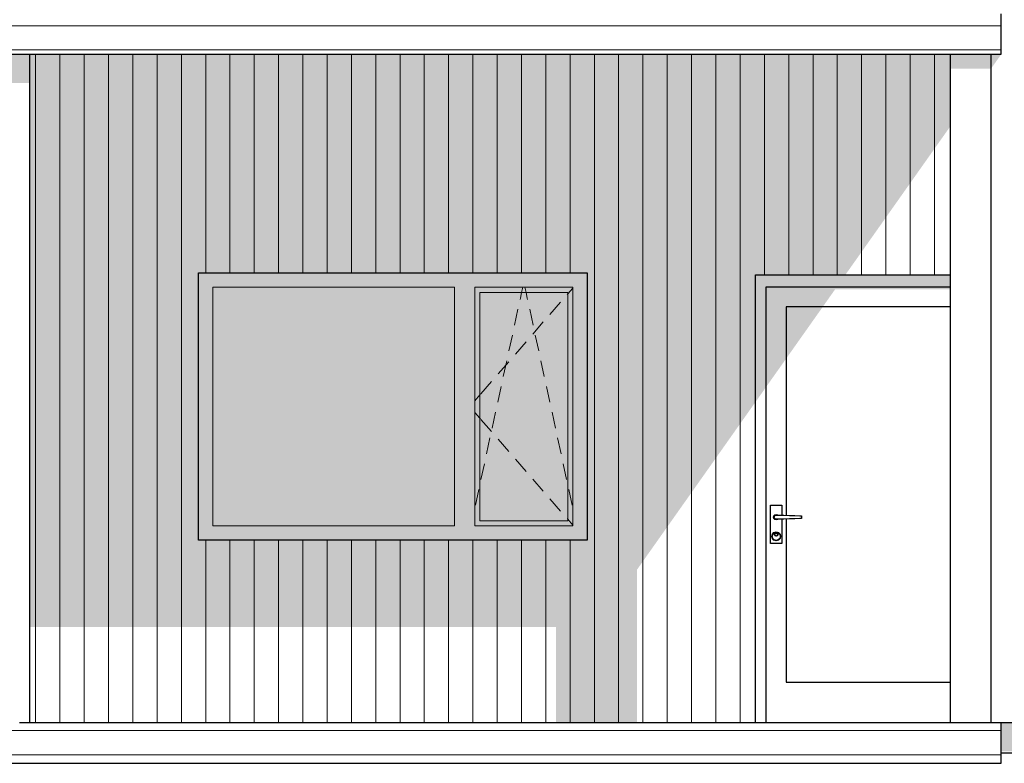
# Model space of a CAD drawing. Header units: millimetres. Extents: x -187988 to -148208, y 72497 to 86342.
# Tile 10 of 22: x -173044 to -168179, y 77499 to 81171. Entities that reach past the tile are written whole.
import ezdxf

# ---------------------------------------------------------------- set-up
doc = ezdxf.new("R2010")
doc.units = ezdxf.units.MM
doc.header["$LTSCALE"] = 0.5
doc.header["$MEASUREMENT"] = 0
doc.linetypes.add('PLINE', pattern=[0])
for name, color, linetype in [('222- Søyler (Nye konstruksjoner)', 7, 'Continuous'), ('23-- Yttervegger(Nye konstruksjoner)', 7, 'Continuous'), ('244- Vinduer_ dører_ foldevegger(Nye konstruksjoner)', 7, 'Continuous'), ('25-- Dekker(Nye konstruksjoner)', 7, 'Continuous'), ('252- Gulv på grunn_ bunnplate(Nye konstruksjoner)', 7, 'Continuous')]:
    doc.layers.add(name, color=color, linetype=linetype)
doc.layers.add('234- Vinduer_ dører_ porter(Nye konstruksjoner)', color=7, linetype='Continuous', lineweight=0)
doc.layers.add('235- Utvendig kledning og overflate(Nye konstruksjoner)', color=7, linetype='Continuous', lineweight=0)

# ---------------------------------------------------------------- blocks, each defined once
blk = doc.blocks.new('*X111')
at = {"layer": '235- Utvendig kledning og overflate(Nye konstruksjoner)', "linetype": 'PLINE'}
for p, q in [((-172964.8, 81000), (-172964.8, 80002.7)), ((-172964.8, 80000), (-172964.8, 81000)), ((-172844.8, 81000), (-172844.8, 80002.7)), ((-172844.8, 80000), (-172844.8, 81000)), ((-172724.7, 81000), (-172724.7, 80002.7)), ((-172724.7, 80000), (-172724.7, 81000)), ((-172604.7, 81000), (-172604.7, 80002.7)), ((-172604.7, 80000), (-172604.7, 81000)), ((-172484.7, 81000), (-172484.7, 80002.7)), ((-172484.7, 80000), (-172484.7, 81000)), ((-172364.7, 81000), (-172364.7, 80002.7)), ((-172364.7, 80000), (-172364.7, 81000)), ((-172244.6, 81000), (-172244.6, 80002.7)), ((-172244.6, 80000), (-172244.6, 81000)), ((-172124.6, 81000), (-172124.6, 80002.7)), ((-172124.6, 80000), (-172124.6, 81000)), ((-172004.6, 81000), (-172004.6, 80002.7)), ((-172004.6, 80000), (-172004.6, 81000)), ((-171884.5, 81000), (-171884.5, 80002.7)), ((-171884.5, 80000), (-171884.5, 81000)), ((-171764.5, 81000), (-171764.5, 80002.7)), ((-171764.5, 80000), (-171764.5, 81000)), ((-171644.5, 81000), (-171644.5, 80002.7)), ((-171644.5, 80000), (-171644.5, 81000)), ((-171524.4, 81000), (-171524.4, 80002.7)), ((-171524.4, 80000), (-171524.4, 81000)), ((-171404.4, 81000), (-171404.4, 80002.7)), ((-171404.4, 80000), (-171404.4, 81000)), ((-171284.4, 81000), (-171284.4, 80002.7)), ((-171284.4, 80000), (-171284.4, 81000)), ((-171164.3, 81000), (-171164.3, 80002.7)), ((-171164.3, 80000), (-171164.3, 81000)), ((-171044.3, 81000), (-171044.3, 80002.7)), ((-171044.3, 80000), (-171044.3, 81000)), ((-170924.3, 81000), (-170924.3, 80002.7)), ((-170924.3, 80000), (-170924.3, 81000)), ((-170804.2, 81000), (-170804.2, 80002.7)), ((-170804.2, 80000), (-170804.2, 81000)), ((-170684.2, 81000), (-170684.2, 80002.7)), ((-170684.2, 80000), (-170684.2, 81000)), ((-170564.2, 81000), (-170564.2, 80002.7)), ((-170564.2, 80000), (-170564.2, 81000)), ((-170444.2, 81000), (-170444.2, 80002.7)), ((-170444.2, 80000), (-170444.2, 81000)), ((-170324.1, 81000), (-170324.1, 80002.7)), ((-170324.1, 80000), (-170324.1, 81000)), ((-170204.1, 81000), (-170204.1, 80002.7)), ((-170204.1, 80000), (-170204.1, 81000)), ((-170084.1, 81000), (-170084.1, 80002.7)), ((-170084.1, 80000), (-170084.1, 81000)), ((-169964, 81000), (-169964, 80002.7)), ((-169964, 80000), (-169964, 81000)), ((-169844, 81000), (-169844, 80002.7)), ((-169844, 80000), (-169844, 81000)), ((-169724, 81000), (-169724, 80002.7)), ((-169724, 80000), (-169724, 81000)), ((-169603.9, 81000), (-169603.9, 80002.7)), ((-169603.9, 80000), (-169603.9, 81000)), ((-169483.9, 81000), (-169483.9, 80002.7)), ((-169483.9, 80000), (-169483.9, 81000)), ((-169363.9, 81000), (-169363.9, 80002.7)), ((-169363.9, 80000), (-169363.9, 81000)), ((-169243.8, 81000), (-169243.8, 80002.7)), ((-169243.8, 80000), (-169243.8, 81000)), ((-169123.8, 81000), (-169123.8, 80002.7)), ((-169123.8, 80000), (-169123.8, 81000)), ((-169003.8, 81000), (-169003.8, 80002.7)), ((-169003.8, 80000), (-169003.8, 81000)), ((-168883.8, 81000), (-168883.8, 80002.7)), ((-168883.8, 80000), (-168883.8, 81000)), ((-168763.7, 81000), (-168763.7, 80002.7)), ((-168763.7, 80000), (-168763.7, 81000)), ((-168643.7, 81000), (-168643.7, 80002.7)), ((-168643.7, 80000), (-168643.7, 81000)), ((-168523.7, 81000), (-168523.7, 80002.7)), ((-168523.7, 80000), (-168523.7, 81000)), ((-172964.8, 80002.7), (-172964.8, 77700)), ((-172964.8, 77700), (-172964.8, 80000)), ((-172844.8, 80002.7), (-172844.8, 77700)), ((-172844.8, 77700), (-172844.8, 80000)), ((-172724.7, 80002.7), (-172724.7, 77700)), ((-172724.7, 77700), (-172724.7, 80000)), ((-172604.7, 80002.7), (-172604.7, 77700)), ((-172604.7, 77700), (-172604.7, 80000)), ((-172484.7, 80002.7), (-172484.7, 77700)), ((-172484.7, 77700), (-172484.7, 80000)), ((-172364.7, 80002.7), (-172364.7, 77700)), ((-172364.7, 77700), (-172364.7, 80000)), ((-172244.6, 80002.7), (-172244.6, 77700)), ((-172244.6, 77700), (-172244.6, 80000)), ((-172124.6, 80002.7), (-172124.6, 79920)), ((-172124.6, 79920), (-172124.6, 80000)), ((-172004.6, 80002.7), (-172004.6, 79920)), ((-172004.6, 79920), (-172004.6, 80000)), ((-171884.5, 80002.7), (-171884.5, 79920)), ((-171884.5, 79920), (-171884.5, 80000)), ((-171764.5, 80002.7), (-171764.5, 79920)), ((-171764.5, 79920), (-171764.5, 80000)), ((-171644.5, 80002.7), (-171644.5, 79920)), ((-171644.5, 79920), (-171644.5, 80000)), ((-171524.4, 80002.7), (-171524.4, 79920)), ((-171524.4, 79920), (-171524.4, 80000)), ((-171404.4, 80002.7), (-171404.4, 79920)), ((-171404.4, 79920), (-171404.4, 80000)), ((-171284.4, 80002.7), (-171284.4, 79920)), ((-171284.4, 79920), (-171284.4, 80000)), ((-171164.3, 80002.7), (-171164.3, 79920)), ((-171164.3, 79920), (-171164.3, 80000)), ((-171044.3, 80002.7), (-171044.3, 79920)), ((-171044.3, 79920), (-171044.3, 80000)), ((-170924.3, 80002.7), (-170924.3, 79920)), ((-170924.3, 79920), (-170924.3, 80000)), ((-170804.2, 80002.7), (-170804.2, 79920)), ((-170804.2, 79920), (-170804.2, 80000)), ((-170684.2, 80002.7), (-170684.2, 79920)), ((-170684.2, 79920), (-170684.2, 80000)), ((-170564.2, 80002.7), (-170564.2, 79920)), ((-170564.2, 79920), (-170564.2, 80000)), ((-170444.2, 80002.7), (-170444.2, 79920)), ((-170444.2, 79920), (-170444.2, 80000)), ((-170324.1, 80002.7), (-170324.1, 79920)), ((-170324.1, 79920), (-170324.1, 80000)), ((-170204.1, 80002.7), (-170204.1, 77700)), ((-170204.1, 77700), (-170204.1, 80000)), ((-170084.1, 80002.7), (-170084.1, 77700)), ((-170084.1, 77700), (-170084.1, 80000)), ((-169964, 80002.7), (-169964, 77700)), ((-169964, 77700), (-169964, 80000)), ((-169844, 80002.7), (-169844, 77700)), ((-169844, 77700), (-169844, 80000)), ((-169724, 80002.7), (-169724, 77700)), ((-169724, 77700), (-169724, 80000)), ((-169603.9, 80002.7), (-169603.9, 77700)), ((-169603.9, 77700), (-169603.9, 80000)), ((-169483.9, 80002.7), (-169483.9, 77700)), ((-169483.9, 77700), (-169483.9, 80000)), ((-169363.9, 80002.7), (-169363.9, 79910)), ((-169363.9, 79910), (-169363.9, 80000)), ((-169243.8, 80002.7), (-169243.8, 79910)), ((-169243.8, 79910), (-169243.8, 80000)), ((-169123.8, 80002.7), (-169123.8, 79910)), ((-169123.8, 79910), (-169123.8, 80000)), ((-169003.8, 80002.7), (-169003.8, 79910)), ((-169003.8, 79910), (-169003.8, 80000)), ((-168883.8, 80002.7), (-168883.8, 79910)), ((-168883.8, 79910), (-168883.8, 80000)), ((-168763.7, 80002.7), (-168763.7, 79910)), ((-168763.7, 79910), (-168763.7, 80000)), ((-168643.7, 80002.7), (-168643.7, 79910)), ((-168643.7, 79910), (-168643.7, 80000)), ((-168523.7, 80002.7), (-168523.7, 79910)), ((-168523.7, 79910), (-168523.7, 80000)), ((-172124.6, 78600), (-172124.6, 77700)), ((-172124.6, 77700), (-172124.6, 78600)), ((-172004.6, 78600), (-172004.6, 77700)), ((-172004.6, 77700), (-172004.6, 78600)), ((-171884.5, 78600), (-171884.5, 77700)), ((-171884.5, 77700), (-171884.5, 78600)), ((-171764.5, 78600), (-171764.5, 77700)), ((-171764.5, 77700), (-171764.5, 78600)), ((-171644.5, 78600), (-171644.5, 77700)), ((-171644.5, 77700), (-171644.5, 78600)), ((-171524.4, 78600), (-171524.4, 77700)), ((-171524.4, 77700), (-171524.4, 78600)), ((-171404.4, 78600), (-171404.4, 77700)), ((-171404.4, 77700), (-171404.4, 78600)), ((-171284.4, 78600), (-171284.4, 77700)), ((-171284.4, 77700), (-171284.4, 78600)), ((-171164.3, 78600), (-171164.3, 77700)), ((-171164.3, 77700), (-171164.3, 78600)), ((-171044.3, 78600), (-171044.3, 77700)), ((-171044.3, 77700), (-171044.3, 78600)), ((-170924.3, 78600), (-170924.3, 77700)), ((-170924.3, 77700), (-170924.3, 78600)), ((-170804.2, 78600), (-170804.2, 77700)), ((-170804.2, 77700), (-170804.2, 78600)), ((-170684.2, 78600), (-170684.2, 77700)), ((-170684.2, 77700), (-170684.2, 78600)), ((-170564.2, 78600), (-170564.2, 77700)), ((-170564.2, 77700), (-170564.2, 78600)), ((-170444.2, 78600), (-170444.2, 77700)), ((-170444.2, 77700), (-170444.2, 78600)), ((-170324.1, 78600), (-170324.1, 77700)), ((-170324.1, 77700), (-170324.1, 78600))]:
    blk.add_line(p, q, dxfattribs=at)
blk = doc.blocks.new('*X114')
at = {"layer": '235- Utvendig kledning og overflate(Nye konstruksjoner)', "linetype": 'PLINE'}
for p, q in [((-171997.3, 77660.1), (-173093.7, 77660.1)), ((-173093.7, 77660.1), (-172000, 77660.1)), ((-172000, 77660.1), (-168193.7, 77660.1)), ((-168193.7, 77660.1), (-171997.3, 77660.1)), ((-171997.3, 77540.1), (-173093.7, 77540.1)), ((-173093.7, 77540.1), (-172000, 77540.1)), ((-172000, 77540.1), (-168193.7, 77540.1)), ((-168193.7, 77540.1), (-171997.3, 77540.1))]:
    blk.add_line(p, q, dxfattribs=at)
blk = doc.blocks.new('*X118')
at = {"layer": '235- Utvendig kledning og overflate(Nye konstruksjoner)', "linetype": 'PLINE'}
for p, q in [((-171997.3, 81141), (-173093.7, 81141)), ((-173093.7, 81141), (-172000, 81141)), ((-172000, 81141), (-168193.7, 81141)), ((-168193.7, 81141), (-171997.3, 81141)), ((-171997.3, 81021), (-173093.7, 81021)), ((-173093.7, 81021), (-172000, 81021)), ((-172000, 81021), (-168193.7, 81021)), ((-168193.7, 81021), (-171997.3, 81021))]:
    blk.add_line(p, q, dxfattribs=at)

msp = doc.modelspace()

# ---------------------------------------------------------------- hatches: boundary and pattern name
at = {"layer": '222- Søyler (Nye konstruksjoner)', "linetype": 'Continuous'}
for points in [[(-173193.7, 80858.6), (-172993.7, 80858.6), (-172993.7, 81000), (-173193.7, 81000)], [(-168243.7, 81000), (-168443.7, 81000), (-168443.7, 80929.3), (-168243.7, 80929.3)]]:
    msp.add_hatch(color=256, dxfattribs=at).paths.add_polyline_path(points)
at = {"layer": '23-- Yttervegger(Nye konstruksjoner)', "linetype": 'Continuous'}
h = msp.add_hatch(color=256, dxfattribs=at)
h.paths.add_polyline_path([(-172993.7, 81000), (-172993.7, 78171.6), (-170393.7, 78171.6), (-170393.7, 77700), (-169993.7, 77700), (-169993.7, 78454.4), (-169408.7, 79281.7), (-169408.7, 79910), (-168964.4, 79910), (-168443.7, 80646.4), (-168443.7, 81000)])
h.paths.add_polyline_path([(-170239.7, 78600), (-172159.7, 78600), (-172159.7, 79920), (-170239.7, 79920)], flags=0)
msp.add_hatch(color=256, dxfattribs=at).paths.add_polyline_path([(-168243.7, 81000), (-168243.7, 80929.3), (-168193.7, 81000)])
at = {"layer": '244- Vinduer_ dører_ foldevegger(Nye konstruksjoner)', "linetype": 'Continuous'}
for points in [[(-170239.7, 79920), (-172159.7, 79920), (-172159.7, 79849), (-172088.7, 79849), (-170894.7, 79849), (-170794.7, 79849), (-170310.7, 79849), (-170239.7, 79849)], [(-169408.7, 79840), (-169355.7, 79840), (-169355.7, 79852), (-168443.7, 79852), (-168443.7, 79910), (-169408.7, 79910)], [(-172088.7, 79849), (-172159.7, 79849), (-172159.7, 78671), (-172088.7, 78671)], [(-172088.7, 78671), (-170894.7, 78671), (-170894.7, 79849), (-172088.7, 79849)], [(-170794.7, 78671), (-170794.7, 79849), (-170894.7, 79849), (-170894.7, 78671)], [(-170310.7, 79849), (-170794.7, 79849), (-170794.7, 79824), (-170769.7, 79824), (-170335.7, 79824), (-170310.7, 79824)], [(-170239.7, 78671), (-170239.7, 79849), (-170310.7, 79849), (-170310.7, 78671)], [(-169355.7, 79840), (-169408.7, 79840), (-169408.7, 79281.7), (-169355.7, 79356.7)], [(-169355.7, 79852), (-169355.7, 79752), (-169076.1, 79752), (-169014.4, 79839.3), (-168443.7, 79839.3), (-168443.7, 79852)], [(-170769.7, 79824), (-170794.7, 79824), (-170794.7, 78696), (-170769.7, 78696)], [(-170769.7, 78696), (-170335.7, 78696), (-170335.7, 79824), (-170769.7, 79824)], [(-170335.7, 78696), (-170310.7, 78696), (-170310.7, 79824), (-170335.7, 79824)], [(-169355.7, 79752), (-169355.7, 79356.7), (-169255.7, 79498.1), (-169255.7, 79752)], [(-169255.7, 79498.1), (-169076.1, 79752), (-169255.7, 79752)], [(-169316.1, 78720), (-169316.9, 78720.5), (-169318.7, 78714), (-169317.7, 78714)], [(-172159.7, 78671), (-172159.7, 78600), (-170239.7, 78600), (-170239.7, 78671), (-170310.7, 78671), (-170794.7, 78671), (-170894.7, 78671), (-172088.7, 78671)], [(-170794.7, 78696), (-170794.7, 78671), (-170310.7, 78671), (-170310.7, 78696), (-170335.7, 78696), (-170769.7, 78696)], [(-169317.7, 78714), (-169318.7, 78714), (-169316.9, 78707.5), (-169316.1, 78708)], [(-169316.1, 78708), (-169316.9, 78707.5), (-169312.2, 78702.7), (-169311.7, 78703.6)], [(-169311.7, 78703.6), (-169312.2, 78702.7), (-169305.7, 78701), (-169305.7, 78702)], [(-169305.7, 78702), (-169305.7, 78701), (-169299.2, 78702.7), (-169299.7, 78703.6)], [(-169299.7, 78703.6), (-169299.2, 78702.7), (-169297.9, 78704), (-169299.3, 78704)], [(-169323, 78629), (-169324.7, 78630), (-169327.7, 78619), (-169325.7, 78619)], [(-169325.7, 78619), (-169327.7, 78619), (-169324.7, 78608), (-169323, 78609)], [(-169312.7, 78628), (-169313.7, 78628), (-169311.3, 78622.3), (-169310.6, 78623.1)], [(-169310.6, 78623.1), (-169311.3, 78622.3), (-169305.7, 78620), (-169305.7, 78621)], [(-169305.7, 78621), (-169305.7, 78620), (-169300, 78622.3), (-169300.7, 78623.1)], [(-169323, 78609), (-169324.7, 78608), (-169316.7, 78599.9), (-169315.7, 78601.7)], [(-169315.7, 78601.7), (-169316.7, 78599.9), (-169305.7, 78597), (-169305.7, 78599)], [(-169305.7, 78599), (-169305.7, 78597), (-169294.7, 78599.9), (-169295.7, 78601.7)]]:
    msp.add_hatch(color=256, dxfattribs=at).paths.add_polyline_path(points)
at = {"layer": '252- Gulv på grunn_ bunnplate(Nye konstruksjoner)', "linetype": 'Continuous'}
for points in [[(-165207.7, 77700), (-168193.7, 77700), (-168193.7, 77558.6), (-165398.3, 77558.6), (-165398.3, 77550), (-165256.9, 77550), (-165256.9, 77558.6), (-165207.7, 77558.6)], [(-178099.5, 77550), (-178136.7, 77497.4), (-168293.7, 77497.4), (-168293.7, 77500), (-177993.4, 77500), (-177993.4, 77550)]]:
    msp.add_hatch(color=256, dxfattribs=at).paths.add_polyline_path(points)

# ---------------------------------------------------------------- linework, layer by layer
at = {"layer": '222- Søyler (Nye konstruksjoner)', "linetype": 'PLINE'}
for p, q in [((-172993.7, 77700), (-172993.7, 81000)), ((-168443.7, 77700), (-168443.7, 81000)), ((-168243.7, 77700), (-168243.7, 81000))]:
    msp.add_line(p, q, dxfattribs=at)
at = {"layer": '23-- Yttervegger(Nye konstruksjoner)', "linetype": 'PLINE'}
msp.add_line((-168193.7, 77700), (-165207.7, 77700), dxfattribs=at)
at = {"layer": '234- Vinduer_ dører_ porter(Nye konstruksjoner)', "linetype": 'PLINE'}
for p, q in [((-172088.7, 78671), (-172088.7, 79849)), ((-172088.7, 79849), (-170894.7, 79849)), ((-170894.7, 79849), (-170894.7, 78671)), ((-170794.7, 78671), (-170794.7, 79849)), ((-170794.7, 79849), (-170310.7, 79849)), ((-170563.6, 79824), (-170558.2, 79849)), ((-170541.9, 79824), (-170547.3, 79849)), ((-170310.7, 79845.3), (-170335.7, 79816.5)), ((-170310.7, 79849), (-170310.7, 78671)), ((-170769.7, 78696), (-170769.7, 79824)), ((-170769.7, 79824), (-170335.7, 79824)), ((-170571.2, 79789.3), (-170569.7, 79795.8)), ((-170569.7, 79795.8), (-170563.6, 79824)), ((-170535.7, 79795.8), (-170541.9, 79824)), ((-170534.3, 79789.3), (-170535.7, 79795.8)), ((-170335.7, 79816.5), (-170338.2, 79813.6)), ((-170335.7, 79824), (-170335.7, 78696)), ((-170598.8, 79662.3), (-170581.8, 79740.4)), ((-170506.7, 79662.3), (-170523.7, 79740.4)), ((-170371.1, 79775.9), (-170423.6, 79715.5)), ((-170456.4, 79677.8), (-170508.9, 79617.5)), ((-170626.4, 79535.2), (-170609.4, 79613.4)), ((-170479.1, 79535.2), (-170496.1, 79613.4)), ((-170541.7, 79579.7), (-170594.2, 79519.4)), ((-170627, 79481.6), (-170679.5, 79421.3)), ((-170654, 79408.2), (-170637, 79486.4)), ((-170451.5, 79408.2), (-170468.5, 79486.4)), ((-170712.3, 79383.5), (-170764.8, 79323.2)), ((-170681.6, 79281.2), (-170664.6, 79359.3)), ((-170423.8, 79281.2), (-170440.8, 79359.3)), ((-170769.7, 79317.5), (-170794.7, 79288.7)), ((-170767.2, 79320.4), (-170769.7, 79317.5)), ((-170769.7, 79202.5), (-170794.7, 79231.3)), ((-170767.2, 79199.6), (-170769.7, 79202.5)), ((-170709.3, 79154.1), (-170692.3, 79232.3)), ((-170396.2, 79154.1), (-170413.2, 79232.3)), ((-170712.3, 79136.5), (-170764.8, 79196.8)), ((-170736.9, 79027.1), (-170719.9, 79105.3)), ((-170368.6, 79027.1), (-170385.6, 79105.3)), ((-170627, 79038.4), (-170679.5, 79098.7)), ((-170764.5, 78900.1), (-170747.5, 78978.2)), ((-170541.7, 78940.3), (-170594.2, 79000.6)), ((-170341, 78900.1), (-170358, 78978.2)), ((-170456.4, 78842.2), (-170508.9, 78902.5)), ((-170792.1, 78773), (-170775.1, 78851.2)), ((-170313.4, 78773), (-170330.4, 78851.2)), ((-170371.1, 78744.1), (-170423.6, 78804.5)), ((-170894.7, 78671), (-172088.7, 78671)), ((-170310.7, 78671), (-170794.7, 78671)), ((-170335.7, 78696), (-170769.7, 78696)), ((-170335.7, 78703.5), (-170338.2, 78706.4)), ((-170310.7, 78674.7), (-170335.7, 78703.5))]:
    msp.add_line(p, q, dxfattribs=at)
at = {"layer": '244- Vinduer_ dører_ foldevegger(Nye konstruksjoner)', "linetype": 'PLINE'}
for p, q in [((-172159.7, 79920), (-170239.7, 79920)), ((-172159.7, 78600), (-172159.7, 79920)), ((-170239.7, 79920), (-170239.7, 78600)), ((-169408.7, 79910), (-168443.7, 79910)), ((-169408.7, 77700), (-169408.7, 79910)), ((-169355.7, 79752), (-169355.7, 79852)), ((-169355.7, 79852), (-168443.7, 79852)), ((-169355.7, 77900), (-169355.7, 79752)), ((-169255.7, 79752), (-169255.7, 78723.3)), ((-168443.7, 79752), (-169255.7, 79752)), ((-169334.2, 78774), (-169277.2, 78774)), ((-169334.2, 78584), (-169334.2, 78774)), ((-169277.2, 78774), (-169277.2, 78723.9)), ((-169318.7, 78714), (-169316.9, 78720.5)), ((-169317.7, 78714), (-169316.1, 78720)), ((-169316.9, 78720.5), (-169312.2, 78725.3)), ((-169316.1, 78720), (-169311.7, 78724.4)), ((-169315.7, 78714), (-169314.3, 78719)), ((-169314.3, 78719), (-169310.7, 78722.7)), ((-169312.2, 78725.3), (-169305.7, 78727)), ((-169311.7, 78724.4), (-169305.7, 78726)), ((-169310.7, 78722.7), (-169305.7, 78724)), ((-169305.7, 78727), (-169299.2, 78725.3)), ((-169305.7, 78726), (-169299.7, 78724.4)), ((-169305.7, 78724), (-169280.7, 78724)), ((-169299.7, 78724.4), (-169299.3, 78724)), ((-169299.2, 78725.3), (-169297.9, 78724)), ((-169280.7, 78724), (-169267.3, 78723.6)), ((-169267.3, 78723.6), (-169240.6, 78722.8)), ((-169240.6, 78722.8), (-169214.2, 78722)), ((-169214.2, 78722), (-169188.3, 78721.3)), ((-169188.3, 78721.3), (-169180.2, 78721)), ((-169180.2, 78721), (-169180.2, 78707)), ((-169316.9, 78707.5), (-169318.7, 78714)), ((-169316.1, 78708), (-169317.7, 78714)), ((-169312.2, 78702.7), (-169316.9, 78707.5)), ((-169311.7, 78703.6), (-169316.1, 78708)), ((-169314.3, 78709), (-169315.7, 78714)), ((-169310.7, 78705.3), (-169314.3, 78709)), ((-169305.7, 78701), (-169312.2, 78702.7)), ((-169305.7, 78702), (-169311.7, 78703.6)), ((-169305.7, 78704), (-169310.7, 78705.3)), ((-169280.7, 78704), (-169305.7, 78704)), ((-169299.7, 78703.6), (-169305.7, 78702)), ((-169299.2, 78702.7), (-169305.7, 78701)), ((-169299.3, 78704), (-169299.7, 78703.6)), ((-169297.9, 78704), (-169299.2, 78702.7)), ((-169267.3, 78704.4), (-169280.7, 78704)), ((-169277.2, 78704.1), (-169277.2, 78584)), ((-169240.6, 78705.2), (-169267.3, 78704.4)), ((-169255.7, 78704.7), (-169255.7, 77900)), ((-169214.2, 78706), (-169240.6, 78705.2)), ((-169188.3, 78706.7), (-169214.2, 78706)), ((-169180.2, 78707), (-169188.3, 78706.7)), ((-169327.7, 78619), (-169324.7, 78630)), ((-169324.7, 78608), (-169327.7, 78619)), ((-169325.7, 78619), (-169323, 78629)), ((-169323, 78609), (-169325.7, 78619)), ((-169324.7, 78630), (-169316.7, 78638.1)), ((-169323, 78629), (-169315.7, 78636.3)), ((-169316.7, 78638.1), (-169305.7, 78641)), ((-169315.7, 78636.3), (-169305.7, 78639)), ((-169313.7, 78628), (-169311.3, 78633.7)), ((-169311.3, 78622.3), (-169313.7, 78628)), ((-169312.7, 78628), (-169310.6, 78632.9)), ((-169310.6, 78623.1), (-169312.7, 78628)), ((-169311.3, 78633.7), (-169305.7, 78636)), ((-169305.7, 78620), (-169311.3, 78622.3)), ((-169310.6, 78632.9), (-169305.7, 78635)), ((-169305.7, 78621), (-169310.6, 78623.1)), ((-169305.7, 78641), (-169294.7, 78638.1)), ((-169305.7, 78639), (-169295.7, 78636.3)), ((-169305.7, 78636), (-169300, 78633.7)), ((-169305.7, 78635), (-169300.7, 78632.9)), ((-169300.7, 78623.1), (-169305.7, 78621)), ((-169300, 78622.3), (-169305.7, 78620)), ((-169300.7, 78632.9), (-169298.7, 78628)), ((-169298.7, 78628), (-169300.7, 78623.1)), ((-169300, 78633.7), (-169297.7, 78628)), ((-169297.7, 78628), (-169300, 78622.3)), ((-169295.7, 78636.3), (-169288.3, 78629)), ((-169294.7, 78638.1), (-169286.6, 78630)), ((-169288.3, 78629), (-169285.7, 78619)), ((-169285.7, 78619), (-169288.3, 78609)), ((-169286.6, 78630), (-169283.7, 78619)), ((-169283.7, 78619), (-169286.6, 78608)), ((-170239.7, 78600), (-172159.7, 78600)), ((-169277.2, 78584), (-169334.2, 78584)), ((-169316.7, 78599.9), (-169324.7, 78608)), ((-169315.7, 78601.7), (-169323, 78609)), ((-169305.7, 78597), (-169316.7, 78599.9)), ((-169305.7, 78599), (-169315.7, 78601.7)), ((-169295.7, 78601.7), (-169305.7, 78599)), ((-169294.7, 78599.9), (-169305.7, 78597)), ((-169288.3, 78609), (-169295.7, 78601.7)), ((-169286.6, 78608), (-169294.7, 78599.9)), ((-169355.7, 77700), (-169355.7, 77900)), ((-169255.7, 77900), (-168443.7, 77900))]:
    msp.add_line(p, q, dxfattribs=at)
at = {"layer": '25-- Dekker(Nye konstruksjoner)', "linetype": 'PLINE'}
for p, q in [((-168193.7, 81000), (-168193.7, 81200)), ((-173093.7, 81000), (-168193.7, 81000)), ((-173043.7, 77700), (-168193.7, 77700)), ((-168193.7, 77500), (-168193.7, 77700)), ((-173093.7, 77500), (-168193.7, 77500))]:
    msp.add_line(p, q, dxfattribs=at)
at = {"layer": '252- Gulv på grunn_ bunnplate(Nye konstruksjoner)', "linetype": 'PLINE'}
msp.add_line((-168193.7, 77550), (-165207.7, 77550), dxfattribs=at)

# ---------------------------------------------------------------- block references
at = {"layer": '23-- Yttervegger(Nye konstruksjoner)'}
msp.add_blockref('*X111', (0, 0), dxfattribs=at)
at = {"layer": '25-- Dekker(Nye konstruksjoner)'}
for name in ['*X118', '*X114']:
    msp.add_blockref(name, (0, 0), dxfattribs=at)

doc.saveas('drawing.dxf')
